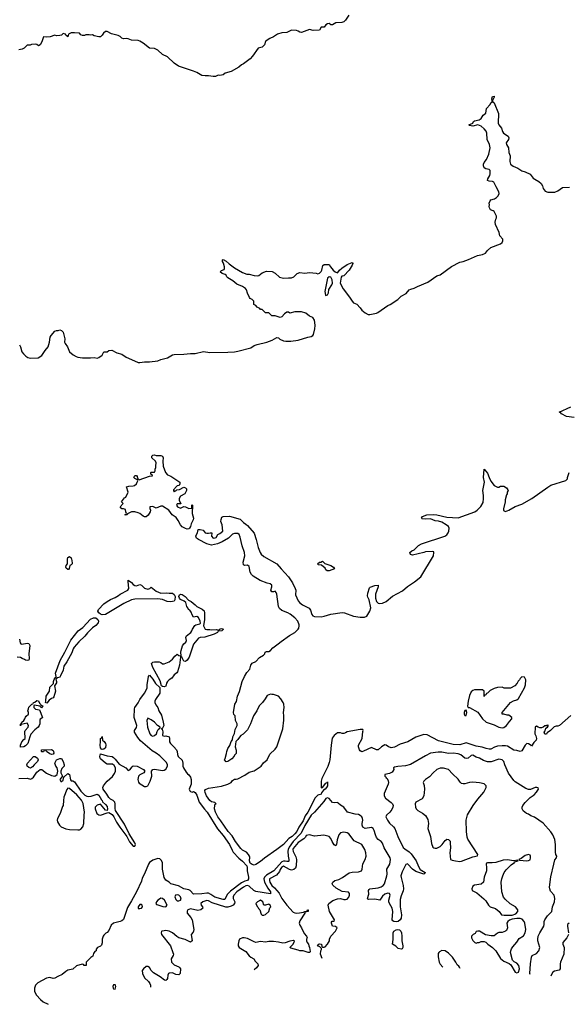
# Model space of a CAD drawing. Header units: inches. Extents: x 2528705 to 2676837, y 911742 to 1023252.
# Tile 36 of 143: x 2602659 to 2609379, y 912494 to 924559. Entities that reach past the tile are written whole.
import ezdxf

# ---------------------------------------------------------------- set-up
doc = ezdxf.new("R2010")
doc.units = ezdxf.units.IN
doc.header["$MEASUREMENT"] = 0
doc.layers.add('C6901', color=7, linetype='Continuous')
doc.layers.add('C6902', color=7, linetype='Continuous')

msp = doc.modelspace()

# ---------------------------------------------------------------- linework, layer by layer
at = {"layer": 'C6901', "color": 5}
for points, elevation in [([(2609450, 919683), (2609358, 919698), (2609295, 919730), (2609284, 919744), (2609268, 919750), (2609410, 919814)], 20), ([(2609410, 916033), (2609271, 915910), (2609250, 915903), (2609230, 915903), (2609207, 915893), (2609161, 915850), (2609120, 915820), (2609110, 915806), (2609090, 915806), (2609084, 915830), (2609094, 915846), (2609102, 915878), (2609126, 915890), (2609138, 915910), (2609130, 915915), (2609114, 915910), (2609114, 915906), (2609090, 915906), (2609072, 915888), (2609050, 915882), (2609030, 915882), (2609010, 915889), (2608990, 915902), (2608972, 915888), (2608971, 915810), (2608983, 915783), (2608991, 915750), (2608985, 915730), (2608958, 915702), (2608930, 915658), (2608926, 915666), (2608890, 915685), (2608870, 915689), (2608850, 915670), (2608810, 915599), (2608790, 915590), (2608750, 915603), (2608710, 915606), (2608636, 915656), (2608610, 915663), (2608570, 915663), (2608510, 915655), (2608476, 915644), (2608430, 915622), (2608410, 915620), (2608373, 915627), (2608323, 915643), (2608250, 915655), (2608130, 915696), (2608050, 915675), (2607970, 915679), (2607790, 915722), (2607650, 915794), (2607610, 915800), (2607510, 915768), (2607412, 915710), (2607320, 915680), (2607250, 915645), (2607210, 915638), (2607200, 915640), (2607177, 915650), (2607150, 915669), (2607130, 915673), (2607090, 915649), (2607050, 915614), (2607030, 915613), (2606970, 915642), (2606870, 915594), (2606849, 915589), (2606830, 915598), (2606822, 915610), (2606809, 915649), (2606809, 915669), (2606855, 915750), (2606862, 915838), (2606868, 915850), (2606862, 915862), (2606830, 915863), (2606670, 915834), (2606650, 915819), (2606630, 915814), (2606610, 915814), (2606590, 915822), (2606550, 915819), (2606510, 915789), (2606487, 915753), (2606474, 915670), (2606458, 915490), (2606450, 915455), (2606432, 915408), (2606361, 915259), (2606352, 915230), (2606350, 915145), (2606370, 915151), (2606410, 915205), (2606427, 915213), (2606430, 915218), (2606430, 915170), (2606419, 915150), (2606402, 915130), (2606381, 915119), (2606355, 915085), (2606350, 915070), (2606310, 915056), (2606277, 915023), (2606190, 914848), (2606158, 914802), (2606130, 914741), (2606077, 914663), (2606052, 914610), (2606030, 914581), (2605997, 914550), (2605956, 914524), (2605890, 914454), (2605810, 914389), (2605656, 914284), (2605610, 914245), (2605550, 914205), (2605530, 914198), (2605505, 914205), (2605482, 914222), (2605474, 914250), (2605478, 914298), (2605476, 914310), (2605462, 914330), (2605436, 914356), (2605390, 914382), (2605370, 914402), (2605302, 914490), (2605260, 914560), (2605211, 914610), (2605124, 914744), (2605085, 914790), (2605057, 914850), (2605047, 914890), (2605050, 914934), (2605055, 914945), (2605066, 914950), (2605048, 914968), (2605010, 914975), (2604990, 914990), (2604949, 915050), (2604932, 915090), (2604928, 915112), (2604935, 915125), (2604970, 915142), (2605130, 915168), (2605210, 915190), (2605249, 915210), (2605265, 915235), (2605289, 915251), (2605310, 915251), (2605330, 915257), (2605418, 915302), (2605470, 915339), (2605530, 915353), (2605615, 915410), (2605647, 915453), (2605690, 915491), (2605722, 915558), (2605790, 915619), (2605809, 915650), (2605881, 915870), (2605895, 915975), (2605896, 916030), (2605889, 916070), (2605897, 916130), (2605893, 916170), (2605888, 916190), (2605858, 916238), (2605830, 916268), (2605770, 916289), (2605749, 916289), (2605730, 916295), (2605690, 916278), (2605665, 916235), (2605632, 916190), (2605592, 916150), (2605565, 916090), (2605525, 916030), (2605486, 915930), (2605450, 915858), (2605397, 915803), (2605370, 915788), (2605351, 915769), (2605330, 915738), (2605306, 915714), (2605298, 915650), (2605312, 915608), (2605310, 915566), (2605292, 915548), (2605285, 915535), (2605258, 915502), (2605210, 915469), (2605190, 915466), (2605168, 915488), (2605176, 915504), (2605194, 915566), (2605195, 915590), (2605208, 915628), (2605233, 915667), (2605250, 915714), (2605267, 915733), (2605268, 915770), (2605290, 915814), (2605298, 915862), (2605324, 915910), (2605322, 915930), (2605302, 915970), (2605298, 916030), (2605284, 916044), (2605278, 916070), (2605296, 916170), (2605314, 916206), (2605328, 916270), (2605352, 916328), (2605385, 916450), (2605411, 916510), (2605442, 916558), (2605478, 916602), (2605492, 916648), (2605508, 916672), (2605550, 916695), (2605597, 916743), (2605647, 916770), (2605661, 916790), (2605668, 916810), (2605684, 916816), (2605710, 916816), (2605730, 916828), (2605759, 916861), (2605827, 916910), (2605860, 916940), (2605965, 917015), (2606030, 917050), (2606070, 917090), (2606078, 917102), (2606084, 917130), (2606082, 917142), (2606067, 917190), (2606031, 917231), (2605974, 917274), (2605945, 917290), (2605870, 917319), (2605843, 917343), (2605831, 917370), (2605810, 917518), (2605801, 917541), (2605790, 917558), (2605770, 917549), (2605749, 917549), (2605735, 917570), (2605749, 917610), (2605749, 917630), (2605727, 917647), (2605690, 917655), (2605606, 917686), (2605520, 917740), (2605500, 917760), (2605482, 917790), (2605470, 917858), (2605450, 917873), (2605412, 917872), (2605400, 917880), (2605396, 917910), (2605415, 917990), (2605414, 918030), (2605384, 918110), (2605360, 918220), (2605349, 918250), (2605330, 918264), (2605290, 918264), (2605267, 918253), (2605215, 918205), (2605138, 918162), (2605084, 918136), (2605010, 918121), (2604950, 918137), (2604850, 918189), (2604826, 918206), (2604817, 918230), (2604819, 918241), (2604839, 918270), (2604846, 918310), (2604868, 918312), (2604905, 918305), (2604930, 918272), (2604950, 918265), (2604970, 918265), (2604991, 918271), (2605014, 918270), (2605007, 918230), (2605030, 918207), (2605052, 918208), (2605065, 918215), (2605088, 918250), (2605110, 918261), (2605149, 918291), (2605139, 918370), (2605125, 918410), (2605126, 918434), (2605136, 918464), (2605150, 918471), (2605230, 918476), (2605359, 918439), (2605399, 918399), (2605430, 918379), (2605450, 918360), (2605530, 918266), (2605556, 918190), (2605580, 918090), (2605605, 918030), (2605618, 918010), (2605650, 917980), (2605810, 917891), (2605860, 917830), (2605952, 917732), (2605999, 917659), (2606034, 917590), (2606042, 917570), (2606036, 917510), (2606070, 917439), (2606090, 917415), (2606123, 917390), (2606206, 917346), (2606222, 917322), (2606238, 917270), (2606250, 917255), (2606270, 917247), (2606350, 917240), (2606390, 917248), (2606470, 917274), (2606610, 917294), (2606637, 917290), (2606750, 917251), (2606830, 917238), (2606883, 917237), (2606910, 917250), (2606924, 917270), (2606950, 917310), (2606961, 917350), (2606941, 917450), (2606923, 917483), (2606920, 917500), (2606924, 917530), (2606943, 917597), (2606954, 917606), (2607010, 917626), (2607052, 917630), (2607051, 917610), (2607019, 917521), (2607017, 917470), (2607028, 917430), (2607050, 917410), (2607070, 917404), (2607105, 917410), (2607147, 917430), (2607224, 917496), (2607350, 917560), (2607410, 917615), (2607496, 917670), (2607573, 917730), (2607728, 917990), (2607734, 918030), (2607730, 918037), (2607710, 918043), (2607630, 918038), (2607610, 918029), (2607470, 917996), (2607445, 918005), (2607439, 918030), (2607462, 918050), (2607490, 918064), (2607546, 918114), (2607582, 918138), (2607865, 918230), (2607890, 918247), (2607907, 918270), (2607916, 918290), (2607920, 918330), (2607911, 918350), (2607882, 918370), (2607830, 918401), (2607790, 918413), (2607750, 918417), (2607690, 918441), (2607630, 918437), (2607590, 918441), (2607579, 918450), (2607595, 918470), (2607646, 918490), (2607730, 918495), (2607770, 918490), (2607890, 918461), (2608030, 918455), (2608234, 918530), (2608264, 918550), (2608306, 918594), (2608336, 918644), (2608342, 918690), (2608342, 918730), (2608333, 918790), (2608352, 918890), (2608342, 918950), (2608350, 919052), (2608390, 919003), (2608409, 918949), (2608430, 918905), (2608470, 918852), (2608510, 918832), (2608530, 918832), (2608550, 918842), (2608590, 918842), (2608624, 918824), (2608640, 918800), (2608642, 918790), (2608632, 918770), (2608631, 918750), (2608623, 918737), (2608606, 918674), (2608606, 918650), (2608585, 918565), (2608586, 918546), (2608610, 918531), (2608650, 918548), (2608727, 918593), (2608810, 918624), (2608932, 918690), (2609128, 918832), (2609166, 918854), (2609348, 918912), (2609368, 918932), (2609368, 918948), (2609388, 919010)], 20), ([(2602658, 916970), (2602664, 916924), (2602672, 916912), (2602685, 916905), (2602750, 916921), (2602770, 916917), (2602785, 916890), (2602771, 916789), (2602775, 916730), (2602771, 916709), (2602755, 916705), (2602730, 916709), (2602719, 916719), (2602689, 916730), (2602670, 916744), (2602630, 916749)], 20), ([(2602650, 915262), (2602750, 915265), (2602790, 915251), (2602810, 915259), (2602830, 915276), (2602870, 915338), (2602910, 915371), (2602929, 915371), (2602986, 915326), (2603050, 915296), (2603090, 915291), (2603119, 915310), (2603126, 915350), (2603117, 915390), (2603104, 915410), (2603089, 915450), (2603109, 915491), (2603150, 915506), (2603170, 915505), (2603190, 915471), (2603206, 915430), (2603205, 915410), (2603177, 915383), (2603165, 915350), (2603165, 915330), (2603182, 915290), (2603152, 915250), (2603165, 915225), (2603170, 915222), (2603190, 915242), (2603202, 915278), (2603250, 915321), (2603270, 915310), (2603283, 915243), (2603290, 915232), (2603310, 915231), (2603330, 915219), (2603407, 915107), (2603457, 915057), (2603483, 915043), (2603500, 915040), (2603534, 915046), (2603610, 915070), (2603630, 915056), (2603660, 915000), (2603670, 914990), (2603675, 914975), (2603710, 914944), (2603730, 914916), (2603735, 914885), (2603730, 914868), (2603710, 914874), (2603650, 914948), (2603610, 914934), (2603585, 914910), (2603585, 914890), (2603606, 914830), (2603630, 914816), (2603650, 914811), (2603730, 914841), (2603750, 914843), (2603790, 914818), (2603811, 914791), (2603844, 914724), (2603885, 914665), (2603972, 914552), (2604006, 914486), (2604050, 914431), (2604070, 914431), (2604076, 914450), (2604071, 914471), (2604001, 914581), (2603942, 914702), (2603832, 914870), (2603828, 914892), (2603830, 914950), (2603823, 914970), (2603805, 914990), (2603770, 915007), (2603750, 915027), (2603725, 915070), (2603682, 915130), (2603678, 915150), (2603686, 915170), (2603710, 915204), (2603730, 915230), (2603795, 915285), (2603820, 915320), (2603834, 915350), (2603831, 915391), (2603818, 915418), (2603795, 915435), (2603730, 915437), (2603710, 915449), (2603650, 915501), (2603643, 915510), (2603639, 915530), (2603650, 915562), (2603730, 915539), (2603790, 915530), (2603810, 915518), (2603830, 915498), (2603878, 915438), (2603959, 915390), (2603990, 915358), (2604010, 915365), (2604035, 915405), (2604050, 915415), (2604098, 915410), (2604176, 915370), (2604191, 915350), (2604181, 915330), (2604130, 915306), (2604114, 915290), (2604108, 915248), (2604115, 915215), (2604123, 915203), (2604190, 915162), (2604210, 915162), (2604228, 915172), (2604258, 915230), (2604278, 915290), (2604273, 915350), (2604289, 915370), (2604310, 915377), (2604410, 915357), (2604430, 915361), (2604450, 915374), (2604471, 915410), (2604470, 915430), (2604456, 915456), (2604377, 915537), (2604332, 915572), (2604281, 915601), (2604141, 915721), (2604105, 915765), (2604065, 915830), (2604066, 915850), (2604090, 915886), (2604094, 915910), (2604063, 916010), (2604064, 916116), (2604069, 916130), (2604112, 916188), (2604132, 916230), (2604190, 916307), (2604213, 916350), (2604221, 916370), (2604221, 916410), (2604237, 916510), (2604250, 916526), (2604290, 916479), (2604324, 916424), (2604374, 916374), (2604374, 916306), (2604322, 916230), (2604315, 916210), (2604315, 916190), (2604325, 916165), (2604350, 916130), (2604363, 916090), (2604395, 916035), (2604418, 915950), (2604423, 915910), (2604410, 915878), (2604394, 915870), (2604404, 915864), (2604411, 915831), (2604408, 915788), (2604430, 915781), (2604450, 915785), (2604491, 915771), (2604496, 915756), (2604495, 915710), (2604505, 915690), (2604548, 915650), (2604582, 915610), (2604590, 915590), (2604594, 915554), (2604602, 915530), (2604650, 915486), (2604658, 915450), (2604657, 915410), (2604664, 915390), (2604698, 915338), (2604716, 915316), (2604730, 915305), (2604750, 915276), (2604758, 915250), (2604760, 915190), (2604737, 915130), (2604744, 915110), (2604750, 915103), (2604770, 915095), (2604790, 915101), (2604810, 915090), (2604830, 915056), (2604858, 914970), (2604923, 914883), (2604954, 914850), (2605082, 914642), (2605150, 914562), (2605230, 914450), (2605261, 914381), (2605276, 914356), (2605344, 914284), (2605390, 914247), (2605442, 914190), (2605446, 914170), (2605444, 914130), (2605460, 914050), (2605460, 914030), (2605450, 914012), (2605417, 914003), (2605378, 913982), (2605241, 913879), (2605202, 913838), (2605170, 913779), (2605150, 913776), (2605050, 913808), (2605001, 913841), (2604970, 913855), (2604950, 913857), (2604890, 913846), (2604790, 913845), (2604749, 913889), (2604730, 913897), (2604670, 913907), (2604604, 913944), (2604512, 913970), (2604490, 913990), (2604450, 914015), (2604430, 914047), (2604419, 914090), (2604410, 914150), (2604407, 914227), (2604397, 914257), (2604375, 914275), (2604350, 914281), (2604290, 914258), (2604249, 914231), (2604236, 914210), (2604190, 914094), (2604161, 914039), (2604150, 914004), (2604090, 913872), (2604030, 913762), (2603980, 913680), (2603930, 913533), (2603910, 913515), (2603890, 913507), (2603810, 913489), (2603778, 913462), (2603750, 913399), (2603730, 913374), (2603714, 913366), (2603690, 913342), (2603683, 913330), (2603671, 913290), (2603671, 913249), (2603660, 913220), (2603650, 913208), (2603614, 913190), (2603594, 913170), (2603594, 913150), (2603580, 913140), (2603562, 913118), (2603555, 913085), (2603530, 913068), (2603474, 913010), (2603472, 912970), (2603450, 912968), (2603442, 912982), (2603426, 912986), (2603355, 912965), (2603310, 912924), (2603250, 912912), (2603224, 912896), (2603181, 912859), (2603125, 912835), (2603090, 912812), (2603070, 912810), (2603030, 912822), (2602987, 912813), (2602883, 912757), (2602853, 912727), (2602842, 912690), (2602842, 912650), (2602867, 912607), (2602913, 912553), (2602946, 912526), (2603007, 912494)], 20), ([(2608912, 912860), (2608909, 912870), (2608914, 912990), (2608928, 913072), (2608936, 913090), (2608990, 913117), (2609020, 913150), (2609029, 913190), (2609006, 913270), (2609005, 913290), (2609011, 913329), (2609030, 913370), (2609078, 913450), (2609085, 913470), (2609084, 913510), (2609090, 913530), (2609123, 913577), (2609176, 913630), (2609184, 913690), (2609209, 913750), (2609214, 913790), (2609212, 913812), (2609204, 913830), (2609162, 913882), (2609151, 913910), (2609150, 913930), (2609166, 914054), (2609200, 914210), (2609215, 914265), (2609235, 914290), (2609239, 914310), (2609228, 914328), (2609222, 914358), (2609221, 914450), (2609214, 914514), (2609189, 914570), (2609166, 914606), (2609072, 914712), (2608966, 914786), (2608922, 914802), (2608890, 914822), (2608868, 914830), (2608826, 914866), (2608814, 914890), (2608814, 914910), (2608821, 914930), (2608850, 914966), (2608910, 915026), (2608959, 915061), (2608990, 915092), (2609015, 915130), (2609010, 915146), (2608992, 915152), (2608972, 915152), (2608916, 915124), (2608890, 915124), (2608857, 915137), (2608730, 915218), (2608710, 915238), (2608646, 915326), (2608602, 915430), (2608590, 915469), (2608570, 915491), (2608530, 915496), (2608434, 915466), (2608390, 915464), (2608340, 915480), (2608290, 915510), (2608250, 915524), (2608210, 915546), (2608190, 915541), (2608152, 915508), (2608130, 915504), (2608110, 915510), (2608064, 915550), (2608030, 915565), (2607970, 915570), (2607910, 915566), (2607830, 915582), (2607784, 915584), (2607690, 915570), (2607630, 915540), (2607448, 915432), (2607386, 915414), (2607290, 915408), (2607250, 915400), (2607236, 915390), (2607240, 915370), (2607231, 915350), (2607220, 915340), (2607190, 915321), (2607131, 915309), (2607131, 915290), (2607143, 915283), (2607148, 915270), (2607159, 915259), (2607173, 915233), (2607176, 915210), (2607174, 915190), (2607125, 915075), (2607123, 915050), (2607141, 915021), (2607210, 914967), (2607224, 914950), (2607232, 914930), (2607231, 914910), (2607218, 914882), (2607192, 914848), (2607152, 914810), (2607144, 914790), (2607164, 914750), (2607190, 914713), (2607239, 914670), (2607254, 914650), (2607289, 914550), (2607357, 914417), (2607377, 914397), (2607430, 914361), (2607456, 914336), (2607515, 914250), (2607543, 914183), (2607566, 914146), (2607625, 914110), (2607622, 914098), (2607610, 914090), (2607510, 914120), (2607470, 914150), (2607413, 914213), (2607410, 914215), (2607390, 914207), (2607344, 914116), (2607329, 914070), (2607330, 914046), (2607355, 913950), (2607360, 913910), (2607356, 913884), (2607330, 913824), (2607321, 913779), (2607320, 913690), (2607337, 913590), (2607332, 913550), (2607321, 913530), (2607296, 913510), (2607270, 913506), (2607241, 913510), (2607230, 913516), (2607220, 913530), (2607230, 913630), (2607221, 913670), (2607188, 913728), (2607181, 913750), (2607180, 913770), (2607196, 913830), (2607190, 913851), (2607170, 913857), (2607130, 913845), (2607102, 913818), (2607070, 913770), (2607010, 913783), (2606936, 913776), (2606922, 913782), (2606919, 913790), (2606935, 913845), (2606932, 913890), (2606938, 913902), (2606950, 913910), (2607050, 913921), (2607087, 913933), (2607111, 913949), (2607128, 913972), (2607157, 914070), (2607160, 914090), (2607158, 914150), (2607192, 914210), (2607202, 914270), (2607196, 914290), (2607123, 914410), (2607103, 914470), (2607085, 914490), (2607050, 914514), (2607030, 914538), (2607016, 914570), (2607002, 914622), (2606988, 914648), (2606970, 914659), (2606890, 914646), (2606864, 914664), (2606853, 914690), (2606853, 914710), (2606864, 914750), (2606860, 914770), (2606849, 914790), (2606830, 914809), (2606810, 914819), (2606770, 914822), (2606673, 914850), (2606631, 914911), (2606590, 914935), (2606560, 914960), (2606550, 914966), (2606510, 914962), (2606490, 914967), (2606450, 915017), (2606430, 915025), (2606410, 915015), (2606383, 914977), (2606271, 914849), (2606230, 914810), (2606150, 914685), (2606106, 914590), (2606011, 914490), (2605961, 914419), (2605948, 914390), (2605945, 914370), (2605946, 914310), (2605955, 914270), (2605954, 914246), (2605950, 914242), (2605930, 914242), (2605910, 914248), (2605890, 914248), (2605870, 914241), (2605774, 914130), (2605683, 914077), (2605657, 914050), (2605650, 914030), (2605657, 913990), (2605698, 913918), (2605731, 913870), (2605732, 913848), (2605550, 913877), (2605528, 913888), (2605470, 913941), (2605450, 913948), (2605430, 913946), (2605399, 913930), (2605320, 913870), (2605281, 913830), (2605274, 913810), (2605276, 913790), (2605293, 913750), (2605292, 913730), (2605273, 913710), (2605250, 913698), (2605210, 913686), (2605186, 913686), (2605017, 913737), (2604970, 913760), (2604950, 913764), (2604901, 913750), (2604880, 913730), (2604883, 913710), (2604897, 913690), (2604901, 913670), (2604878, 913650), (2604843, 913643), (2604750, 913664), (2604730, 913657), (2604719, 913650), (2604710, 913635), (2604711, 913610), (2604756, 913556), (2604770, 913530), (2604793, 913410), (2604790, 913390), (2604783, 913377), (2604758, 913350), (2604771, 913270), (2604750, 913255), (2604686, 913286), (2604608, 913308), (2604584, 913324), (2604530, 913369), (2604490, 913389), (2604450, 913397), (2604430, 913396), (2604402, 913390), (2604396, 913384), (2604391, 913370), (2604396, 913350), (2604506, 913210), (2604537, 913130), (2604543, 913110), (2604541, 913090), (2604525, 913070), (2604516, 913050), (2604519, 913010), (2604550, 912979), (2604610, 912953), (2604622, 912942), (2604628, 912928), (2604624, 912870), (2604610, 912853), (2604607, 912853), (2604570, 912860), (2604530, 912878), (2604490, 912875), (2604483, 912870), (2604474, 912850), (2604471, 912810), (2604463, 912797), (2604450, 912785), (2604431, 912789), (2604381, 912830), (2604300, 912880), (2604270, 912910), (2604250, 912943), (2604230, 912958), (2604210, 912956), (2604174, 912930), (2604161, 912910), (2604165, 912870), (2604190, 912819), (2604235, 912775), (2604252, 912750), (2604260, 912730), (2604262, 912704)], 40), ([(2606363, 913053), (2606344, 913110), (2606349, 913151), (2606356, 913164), (2606358, 913178), (2606336, 913196), (2606309, 913210), (2606322, 913230), (2606335, 913235), (2606354, 913230), (2606362, 913202), (2606370, 913194), (2606390, 913192), (2606400, 913200), (2606430, 913232), (2606455, 913270), (2606454, 913290), (2606469, 913330), (2606528, 913390), (2606546, 913430), (2606527, 913447), (2606489, 913450), (2606478, 913490), (2606480, 913500), (2606488, 913512), (2606510, 913514), (2606515, 913530), (2606453, 913633), (2606439, 913710), (2606445, 913730), (2606496, 913764), (2606550, 913787), (2606590, 913789), (2606630, 913778), (2606650, 913778), (2606670, 913784), (2606690, 913807), (2606697, 913830), (2606698, 913850), (2606687, 913867), (2606610, 913876), (2606536, 913916), (2606493, 913953), (2606487, 913970), (2606496, 913990), (2606518, 914010), (2606570, 914025), (2606613, 914047), (2606694, 914106), (2606730, 914114), (2606810, 914119), (2606844, 914130), (2606856, 914150), (2606863, 914217), (2606892, 914270), (2606904, 914310), (2606899, 914350), (2606886, 914390), (2606850, 914450), (2606756, 914496), (2606690, 914582), (2606670, 914594), (2606630, 914603), (2606590, 914594), (2606570, 914572), (2606548, 914510), (2606539, 914450), (2606530, 914435), (2606510, 914449), (2606487, 914487), (2606470, 914526), (2606450, 914550), (2606386, 914566), (2606270, 914556), (2606210, 914569), (2606170, 914564), (2606159, 914541), (2606140, 914520), (2606070, 914478), (2606010, 914401), (2606006, 914390), (2606010, 914366), (2606041, 914301), (2606048, 914270), (2606045, 914190), (2606037, 914163), (2606016, 914144), (2605990, 914139), (2605964, 914144), (2605890, 914185), (2605868, 914170), (2605850, 914145), (2605840, 914120), (2605803, 914077), (2605721, 914030), (2605719, 914010), (2605725, 913990), (2605748, 913950), (2605780, 913920), (2605836, 913856), (2605870, 913789), (2605930, 913710), (2606010, 913622), (2606030, 913613), (2606050, 913610), (2606085, 913615), (2606136, 913624), (2606152, 913632), (2606168, 913632), (2606182, 913638), (2606186, 913650), (2606192, 913650), (2606191, 913629), (2606154, 913626), (2606152, 913610), (2606090, 913515), (2606084, 913490), (2606090, 913462), (2606111, 913431), (2606142, 913362), (2606172, 913330), (2606182, 913310), (2606174, 913290), (2606174, 913270), (2606182, 913250), (2606198, 913230), (2606201, 913210), (2606211, 913191), (2606218, 913142), (2606213, 913127), (2606193, 913127), (2606170, 913138), (2606130, 913148), (2606089, 913149), (2606070, 913158), (2605980, 913180), (2605969, 913190), (2606009, 913230), (2606027, 913267), (2606015, 913275), (2605970, 913268), (2605912, 913248), (2605884, 913244), (2605830, 913256), (2605770, 913263), (2605710, 913263), (2605670, 913256), (2605610, 913262), (2605550, 913252), (2605530, 913258), (2605450, 913301), (2605410, 913309), (2605390, 913309), (2605351, 913290), (2605342, 913270), (2605337, 913230), (2605337, 913210), (2605347, 913190), (2605430, 913139), (2605470, 913088), (2605490, 913071), (2605527, 913050), (2605543, 913023), (2605576, 912990), (2605579, 912970), (2605559, 912941), (2605531, 912916)], 60), ([(2609388, 913490), (2609369, 913471), (2609368, 913450), (2609382, 913370)], 40), ([(2609381, 913350), (2609361, 913310), (2609312, 913250), (2609314, 913230), (2609328, 913190), (2609325, 913110), (2609284, 913010), (2609280, 912990), (2609281, 912930), (2609267, 912913), (2609210, 912898), (2609190, 912886), (2609169, 912851), (2609165, 912838)], 40), ([(2607830, 913154), (2607802, 913138), (2607792, 913130), (2607785, 913115), (2607786, 913074), (2607799, 913010), (2607810, 912985), (2607844, 912950)], 60), ([(2608055, 912933), (2608048, 912950), (2608040, 912960), (2608016, 912976), (2608002, 913010), (2607962, 913070), (2607910, 913122), (2607870, 913149), (2607830, 913154)], 60)]:
    msp.add_lwpolyline(points, dxfattribs=dict(at, elevation=elevation))
for points, elevation in [([(2604330, 919218), (2604390, 919218), (2604410, 919212), (2604418, 919190), (2604411, 919150), (2604418, 919090), (2604446, 919010), (2604470, 918983), (2604510, 918966), (2604622, 918890), (2604622, 918870), (2604614, 918850), (2604590, 918848), (2604580, 918840), (2604544, 918796), (2604542, 918790), (2604550, 918774), (2604556, 918784), (2604570, 918786), (2604583, 918797), (2604617, 918803), (2604669, 918831), (2604690, 918822), (2604702, 918810), (2604702, 918790), (2604682, 918750), (2604630, 918719), (2604611, 918690), (2604611, 918670), (2604633, 918627), (2604590, 918626), (2604582, 918610), (2604594, 918590), (2604630, 918572), (2604670, 918592), (2604690, 918591), (2604730, 918571), (2604766, 918574), (2604768, 918610), (2604770, 918614), (2604774, 918610), (2604771, 918510), (2604787, 918450), (2604783, 918430), (2604758, 918382), (2604750, 918350), (2604741, 918330), (2604730, 918322), (2604710, 918318), (2604690, 918324), (2604650, 918346), (2604628, 918370), (2604602, 918422), (2604577, 918457), (2604527, 918490), (2604487, 918547), (2604410, 918597), (2604390, 918597), (2604330, 918575), (2604290, 918595), (2604254, 918590), (2604254, 918570), (2604262, 918550), (2604258, 918530), (2604231, 918489), (2604210, 918469), (2604190, 918469), (2604170, 918475), (2604130, 918508), (2604110, 918518), (2604070, 918528), (2604030, 918528), (2603978, 918502), (2603974, 918490), (2603950, 918489), (2603950, 918494), (2603962, 918498), (2603966, 918510), (2603958, 918530), (2603955, 918555), (2603930, 918566), (2603910, 918566), (2603888, 918590), (2603926, 918630), (2603906, 918650), (2603942, 918698), (2603958, 918710), (2603988, 918770), (2603967, 918833), (2603996, 918844), (2604050, 918845), (2604066, 918850), (2604088, 918872), (2604098, 918890), (2604106, 918910), (2604102, 918922), (2604070, 918938), (2604058, 918950), (2604070, 918974), (2604090, 918974), (2604100, 918960), (2604102, 918942), (2604122, 918922), (2604250, 918965), (2604286, 918970), (2604282, 918982), (2604266, 918990), (2604266, 919010), (2604270, 919014), (2604310, 919014), (2604318, 919030), (2604318, 919050), (2604328, 919070), (2604328, 919092), (2604329, 919130), (2604322, 919150), (2604278, 919190), (2604278, 919210), (2604290, 919222), (2604310, 919225)], 20), ([(2603250, 917821), (2603230, 917837), (2603224, 917850), (2603230, 917870), (2603246, 917890), (2603244, 917950), (2603250, 917970), (2603270, 917983), (2603290, 917965), (2603299, 917930), (2603302, 917898), (2603301, 917890), (2603290, 917879), (2603272, 917870), (2603267, 917833), (2603258, 917822)], 20), ([(2606424, 917804), (2606410, 917818), (2606399, 917839), (2606355, 917875), (2606320, 917880), (2606308, 917890), (2606330, 917911), (2606348, 917912), (2606370, 917922), (2606397, 917897), (2606471, 917871), (2606502, 917850), (2606514, 917830), (2606450, 917805)], 20), ([(2604090, 917623), (2604130, 917636), (2604150, 917631), (2604190, 917591), (2604230, 917579), (2604252, 917588), (2604270, 917605), (2604330, 917555), (2604390, 917533), (2604457, 917537), (2604490, 917531), (2604530, 917531), (2604550, 917516), (2604565, 917490), (2604561, 917450), (2604550, 917434), (2604510, 917424), (2604466, 917430), (2604410, 917454), (2604350, 917464), (2604070, 917459), (2604030, 917449), (2603934, 917406), (2603710, 917269), (2603670, 917267), (2603650, 917276), (2603630, 917290), (2603618, 917310), (2603623, 917330), (2603690, 917401), (2603730, 917430), (2603770, 917453), (2603830, 917479), (2603870, 917502), (2603890, 917519), (2603984, 917570), (2603995, 917590), (2603986, 917674), (2603990, 917692), (2604030, 917661), (2604050, 917639), (2604070, 917627)], 20), ([(2604950, 917085), (2604990, 917086), (2605010, 917081), (2605070, 917085), (2605082, 917082), (2605090, 917074), (2605102, 917078), (2605106, 917090), (2605130, 917098), (2605154, 917090), (2605134, 917070), (2605092, 917068), (2605082, 917050), (2605042, 917030), (2604928, 916992), (2604870, 916989), (2604850, 916979), (2604790, 916905), (2604770, 916859), (2604734, 916746), (2604711, 916710), (2604690, 916694), (2604670, 916699), (2604652, 916730), (2604650, 916746), (2604630, 916746), (2604615, 916650), (2604592, 916568), (2604583, 916557), (2604550, 916533), (2604523, 916490), (2604491, 916470), (2604471, 916450), (2604459, 916430), (2604448, 916392), (2604430, 916385), (2604408, 916388), (2604398, 916398), (2604378, 916458), (2604290, 916621), (2604275, 916670), (2604290, 916685), (2604310, 916692), (2604368, 916692), (2604390, 916682), (2604410, 916665), (2604430, 916665), (2604490, 916691), (2604530, 916721), (2604560, 916760), (2604590, 916786), (2604610, 916766), (2604624, 916764), (2604630, 916754), (2604636, 916764), (2604633, 916810), (2604636, 916830), (2604654, 916886), (2604669, 916911), (2604696, 916930), (2604701, 916950), (2604693, 916990), (2604701, 917010), (2604755, 917050), (2604769, 917071), (2604774, 917090), (2604805, 917135), (2604817, 917143), (2604865, 917155), (2604874, 917166), (2604869, 917190), (2604850, 917234), (2604830, 917244), (2604790, 917238), (2604770, 917268), (2604759, 917299), (2604742, 917322), (2604729, 917330), (2604718, 917350), (2604708, 917370), (2604696, 917416), (2604675, 917435), (2604630, 917454), (2604617, 917470), (2604609, 917490), (2604617, 917510), (2604630, 917521), (2604650, 917517), (2604687, 917490), (2604727, 917447), (2604759, 917430), (2604807, 917390), (2604828, 917368), (2604896, 917336), (2604917, 917317), (2604924, 917290), (2604923, 917210), (2604911, 917131), (2604930, 917092)], 20), ([(2602990, 916184), (2602975, 916190), (2602981, 916210), (2602984, 916270), (2603024, 916330), (2603030, 916378), (2603075, 916425), (2603075, 916450), (2603090, 916494), (2603102, 916498), (2603106, 916510), (2603097, 916550), (2603154, 916706), (2603212, 916808), (2603284, 916956), (2603376, 917070), (2603431, 917109), (2603528, 917212), (2603562, 917230), (2603590, 917229), (2603615, 917210), (2603624, 917190), (2603621, 917170), (2603590, 917136), (2603550, 917105), (2603490, 917045), (2603456, 917004), (2603385, 916935), (2603325, 916870), (2603313, 916850), (2603298, 916802), (2603237, 916690), (2603201, 916639), (2603192, 916588), (2603161, 916519), (2603150, 916504), (2603124, 916496), (2603102, 916478), (2603111, 916451), (2603111, 916431), (2603085, 916395), (2603099, 916330), (2603079, 916261), (2603071, 916250), (2603050, 916243), (2603020, 916220)], 20), ([(2608810, 916506), (2608790, 916486), (2608782, 916470), (2608765, 916455), (2608752, 916430), (2608724, 916396), (2608672, 916368), (2608593, 916367), (2608570, 916378), (2608510, 916374), (2608470, 916364), (2608422, 916338), (2608400, 916320), (2608390, 916306), (2608378, 916302), (2608370, 916286), (2608358, 916282), (2608350, 916266), (2608348, 916330), (2608330, 916348), (2608230, 916347), (2608210, 916341), (2608190, 916321), (2608170, 916278), (2608153, 916210), (2608146, 916146), (2608151, 916131), (2608170, 916131), (2608270, 916074), (2608330, 915991), (2608371, 915951), (2608470, 915917), (2608530, 915888), (2608570, 915883), (2608590, 915887), (2608624, 915910), (2608659, 915961), (2608688, 915990), (2608687, 916007), (2608650, 916035), (2608630, 916035), (2608590, 916048), (2608570, 916048), (2608568, 916070), (2608669, 916191), (2608709, 916211), (2608750, 916225), (2608770, 916242), (2608842, 916370), (2608855, 916410), (2608858, 916470), (2608842, 916502)], 20), ([(2602928, 916128), (2602908, 916148), (2602842, 916158), (2602834, 916150), (2602834, 916130), (2602854, 916110), (2602902, 916102), (2602938, 916010), (2602930, 915998), (2602911, 915989), (2602904, 915976), (2602905, 915930), (2602898, 915910), (2602885, 915890), (2602843, 915857), (2602797, 915803), (2602782, 915770), (2602759, 915690), (2602730, 915659), (2602710, 915649), (2602670, 915646), (2602669, 915670), (2602684, 915710), (2602710, 915738), (2602728, 915750), (2602723, 915837), (2602728, 915850), (2602765, 915890), (2602769, 915910), (2602750, 915939), (2602678, 915922), (2602668, 915908), (2602668, 915928), (2602680, 915940), (2602684, 915950), (2602709, 915970), (2602724, 915990), (2602729, 916011), (2602737, 916023), (2602766, 916050), (2602766, 916070), (2602758, 916090), (2602767, 916113), (2602770, 916134), (2602806, 916170), (2602826, 916174), (2602828, 916190), (2602844, 916196), (2602870, 916218), (2602890, 916211), (2602903, 916183), (2602916, 916170), (2602918, 916158), (2602942, 916150)], 20), ([(2604230, 915999), (2604217, 915970), (2604220, 915930), (2604226, 915890), (2604252, 915810), (2604270, 915788), (2604290, 915781), (2604310, 915786), (2604333, 915807), (2604342, 915838), (2604357, 915863), (2604378, 915882), (2604378, 915890), (2604349, 915909), (2604309, 915950), (2604270, 915981)], 20), ([(2608130, 916098), (2608110, 916094), (2608102, 916070), (2608103, 916050), (2608110, 916032), (2608130, 916034), (2608136, 916070)], 20), ([(2603670, 915615), (2603661, 915621), (2603650, 915638), (2603643, 915670), (2603649, 915709), (2603649, 915750), (2603662, 915758), (2603670, 915774), (2603672, 915730), (2603694, 915714), (2603710, 915691), (2603715, 915675), (2603710, 915638), (2603690, 915619)], 20), ([(2602790, 915389), (2602770, 915394), (2602749, 915410), (2602745, 915430), (2602753, 915450), (2602830, 915530), (2602850, 915531), (2602879, 915510), (2602887, 915490), (2602876, 915470), (2602835, 915430), (2602815, 915405)], 20), ([(2603050, 915555), (2603030, 915564), (2602986, 915590), (2602982, 915602), (2602970, 915606), (2602958, 915602), (2602950, 915588), (2602930, 915588), (2602926, 915590), (2602928, 915610), (2603050, 915616), (2603070, 915602), (2603075, 915590), (2603076, 915570), (2603070, 915558)], 20), ([(2607810, 915388), (2607768, 915370), (2607722, 915330), (2607677, 915283), (2607631, 915250), (2607611, 915229), (2607602, 915210), (2607614, 915174), (2607619, 915130), (2607611, 915049), (2607590, 915010), (2607511, 914969), (2607504, 914950), (2607508, 914910), (2607517, 914890), (2607535, 914870), (2607595, 914835), (2607628, 914808), (2607658, 914758), (2607667, 914710), (2607658, 914650), (2607691, 914552), (2607705, 914465), (2607721, 914421), (2607730, 914410), (2607750, 914406), (2607770, 914409), (2607810, 914428), (2607836, 914450), (2607870, 914501), (2607886, 914514), (2607890, 914518), (2607910, 914512), (2607930, 914492), (2607933, 914473), (2607937, 914410), (2607929, 914350), (2607937, 914270), (2607958, 914258), (2607998, 914250), (2608050, 914244), (2608070, 914248), (2608210, 914302), (2608268, 914312), (2608269, 914330), (2608150, 914519), (2608141, 914541), (2608131, 914610), (2608130, 914750), (2608146, 914814), (2608213, 914930), (2608272, 915008), (2608346, 915094), (2608375, 915150), (2608375, 915170), (2608350, 915195), (2608290, 915209), (2608210, 915216), (2608169, 915211), (2608110, 915196), (2608090, 915195), (2608070, 915201), (2608054, 915214), (2608030, 915254), (2607959, 915319), (2607913, 915370), (2607850, 915388)], 60), ([(2603250, 915141), (2603235, 915125), (2603202, 915030), (2603194, 914990), (2603191, 914930), (2603183, 914917), (2603157, 914830), (2603124, 914770), (2603119, 914750), (2603123, 914730), (2603147, 914687), (2603167, 914667), (2603224, 914644), (2603270, 914635), (2603370, 914630), (2603390, 914630), (2603410, 914638), (2603432, 914668), (2603446, 914710), (2603449, 914810), (2603454, 914850), (2603436, 914956), (2603416, 914996), (2603359, 915059), (2603270, 915137)], 20), ([(2608890, 914329), (2608850, 914316), (2608800, 914280), (2608774, 914270), (2608782, 914262), (2608870, 914251), (2608890, 914255), (2608910, 914266), (2608917, 914290), (2608917, 914310), (2608910, 914322)], 60), ([(2608630, 914264), (2608582, 914258), (2608490, 914232), (2608446, 914226), (2608390, 914229), (2608378, 914222), (2608371, 914210), (2608378, 914170), (2608378, 914130), (2608347, 914050), (2608342, 913990), (2608310, 913964), (2608230, 913953), (2608210, 913942), (2608197, 913910), (2608203, 913890), (2608259, 913859), (2608346, 913786), (2608370, 913761), (2608402, 913710), (2608422, 913690), (2608486, 913666), (2608533, 913633), (2608561, 913590), (2608595, 913585), (2608690, 913584), (2608736, 913604), (2608759, 913630), (2608761, 913650), (2608734, 913690), (2608666, 913726), (2608604, 913784), (2608587, 913807), (2608564, 913870), (2608557, 913990), (2608564, 914030), (2608577, 914070), (2608595, 914110), (2608618, 914142), (2608678, 914202), (2608718, 914230), (2608722, 914238), (2608766, 914250), (2608758, 914258), (2608710, 914253)], 60), ([(2604590, 913835), (2604569, 913831), (2604558, 913810), (2604570, 913776), (2604590, 913760), (2604610, 913762), (2604630, 913770), (2604636, 913784), (2604630, 913810), (2604607, 913830)], 40), ([(2604150, 913717), (2604130, 913716), (2604109, 913690), (2604109, 913669), (2604130, 913666), (2604150, 913671), (2604165, 913690), (2604159, 913710)], 40), ([(2604390, 913793), (2604370, 913784), (2604351, 913770), (2604335, 913750), (2604326, 913730), (2604336, 913716), (2604351, 913711), (2604411, 913691), (2604450, 913688), (2604465, 913710), (2604433, 913770), (2604410, 913790)], 40), ([(2605610, 913769), (2605571, 913750), (2605552, 913730), (2605570, 913694), (2605582, 913682), (2605586, 913666), (2605602, 913650), (2605617, 913597), (2605628, 913588), (2605650, 913587), (2605670, 913596), (2605709, 913630), (2605724, 913676), (2605734, 913690), (2605728, 913710), (2605715, 913715), (2605710, 913722), (2605671, 913709), (2605649, 913709), (2605639, 913750)], 60), ([(2608750, 913547), (2608690, 913537), (2608657, 913523), (2608637, 913510), (2608625, 913490), (2608634, 913430), (2608621, 913399), (2608611, 913389), (2608570, 913373), (2608530, 913373), (2608510, 913365), (2608470, 913334), (2608434, 913334), (2608365, 913345), (2608290, 913388), (2608270, 913388), (2608250, 913386), (2608237, 913363), (2608214, 913350), (2608194, 913330), (2608194, 913310), (2608210, 913274), (2608234, 913250), (2608250, 913242), (2608268, 913252), (2608287, 913253), (2608310, 913262), (2608350, 913262), (2608370, 913254), (2608392, 913232), (2608450, 913191), (2608490, 913151), (2608550, 913054), (2608590, 913024), (2608653, 912993), (2608676, 912976), (2608730, 912887), (2608750, 912881), (2608770, 912887), (2608781, 912930), (2608772, 912970), (2608750, 912997), (2608716, 913016), (2608696, 913036), (2608673, 913130), (2608675, 913150), (2608685, 913175), (2608701, 913199), (2608750, 913254), (2608778, 913302), (2608830, 913334), (2608852, 913368), (2608858, 913410), (2608848, 913490), (2608840, 913510), (2608815, 913535), (2608790, 913545)], 60), ([(2607330, 913169), (2607297, 913177), (2607266, 913206), (2607224, 913230), (2607232, 913288), (2607235, 913370), (2607241, 913390), (2607270, 913408), (2607290, 913411), (2607310, 913406), (2607328, 913390), (2607335, 913370), (2607340, 913330), (2607338, 913270), (2607352, 913210), (2607352, 913188), (2607346, 913174)], 40), ([(2603830, 912734), (2603810, 912732), (2603802, 912710), (2603806, 912690), (2603810, 912683), (2603830, 912678), (2603838, 912710), (2603832, 912730)], 40)]:
    msp.add_lwpolyline(points, close=True, dxfattribs=dict(at, elevation=elevation))
at = {"layer": 'C6902', "color": 5, "elevation": 40}
for points in [[(2606690, 924615), (2606650, 924553), (2606630, 924533), (2606605, 924525), (2606530, 924521), (2606490, 924497), (2606470, 924497), (2606450, 924513), (2606430, 924509), (2606410, 924495), (2606390, 924469), (2606350, 924466), (2606330, 924429), (2606255, 924425), (2606210, 924439), (2606110, 924404), (2606090, 924405), (2606070, 924419), (2606050, 924425), (2605990, 924429), (2605930, 924404), (2605870, 924399), (2605817, 924383), (2605770, 924349), (2605722, 924330), (2605690, 924309), (2605671, 924290), (2605658, 924250), (2605630, 924224), (2605582, 924210), (2605510, 924110), (2605481, 924079), (2605401, 924019), (2605375, 924005), (2605344, 923976), (2605250, 923924), (2605178, 923902), (2605150, 923885), (2605130, 923878), (2605110, 923875), (2605090, 923879), (2605056, 923864), (2605030, 923861), (2604970, 923871), (2604930, 923870), (2604890, 923875), (2604830, 923911), (2604790, 923930), (2604604, 923990), (2604550, 924025), (2604470, 924105), (2604410, 924132), (2604350, 924187), (2604310, 924204), (2604249, 924209), (2604172, 924272), (2604130, 924296), (2604110, 924303), (2604028, 924308), (2603990, 924325), (2603970, 924329), (2603930, 924325), (2603910, 924333), (2603892, 924352), (2603865, 924365), (2603784, 924384), (2603730, 924413), (2603710, 924413), (2603686, 924394), (2603670, 924369), (2603650, 924349), (2603630, 924349), (2603570, 924362), (2603550, 924375), (2603530, 924369), (2603510, 924375), (2603470, 924375), (2603455, 924365), (2603430, 924365), (2603410, 924375), (2603390, 924393), (2603330, 924398), (2603290, 924398), (2603258, 924382), (2603250, 924349), (2603242, 924362), (2603226, 924370), (2603222, 924382), (2603190, 924388), (2603171, 924369), (2603150, 924364), (2603110, 924362), (2603090, 924368), (2603031, 924349), (2602990, 924344), (2602950, 924349), (2602930, 924289), (2602911, 924250), (2602890, 924239), (2602870, 924255), (2602850, 924259), (2602805, 924255), (2602787, 924247), (2602750, 924248), (2602714, 924210), (2602690, 924198), (2602650, 924189)], [(2602655, 920575), (2602671, 920550), (2602687, 920490), (2602705, 920465), (2602734, 920434), (2602759, 920419), (2602790, 920411), (2602885, 920415), (2602930, 920444), (2602970, 920507), (2603008, 920552), (2603026, 920606), (2603033, 920670), (2603044, 920690), (2603090, 920742), (2603110, 920751), (2603130, 920751), (2603150, 920758), (2603171, 920751), (2603191, 920730), (2603214, 920650), (2603208, 920608), (2603215, 920590), (2603244, 920550), (2603270, 920490), (2603313, 920453), (2603350, 920430), (2603370, 920423), (2603430, 920414), (2603526, 920414), (2603570, 920419), (2603610, 920411), (2603630, 920418), (2603669, 920450), (2603690, 920491), (2603730, 920491), (2603750, 920506), (2603789, 920511), (2603850, 920477), (2603910, 920459), (2603963, 920423), (2604030, 920397), (2604110, 920358), (2604130, 920357), (2604190, 920367), (2604250, 920365), (2604350, 920377), (2604390, 920396), (2604470, 920415), (2604530, 920452), (2604550, 920456), (2604670, 920459), (2604750, 920470), (2604810, 920470), (2604910, 920492), (2604990, 920482), (2605210, 920483), (2605290, 920490), (2605330, 920496), (2605490, 920540), (2605530, 920565), (2605570, 920579), (2605687, 920607), (2605750, 920631), (2605810, 920663), (2605830, 920661), (2605845, 920645), (2605890, 920622), (2605918, 920618), (2605982, 920618), (2606070, 920634), (2606189, 920670), (2606230, 920677), (2606250, 920690), (2606257, 920703), (2606276, 920770), (2606280, 920810), (2606276, 920850), (2606270, 920875), (2606250, 920908), (2606210, 920927), (2606163, 920963), (2606110, 920981), (2606030, 920979), (2605970, 920964), (2605950, 920975), (2605930, 920974), (2605904, 920956), (2605870, 920917), (2605850, 920909), (2605790, 920929), (2605746, 920930), (2605710, 920966), (2605670, 920968), (2605630, 921006), (2605610, 921008), (2605600, 921020), (2605570, 921038), (2605550, 921058), (2605526, 921070), (2605526, 921110), (2605506, 921130), (2605483, 921143), (2605475, 921155), (2605449, 921209), (2605439, 921250), (2605426, 921266), (2605389, 921290), (2605319, 921319), (2605270, 921359), (2605210, 921397), (2605197, 921410), (2605189, 921429), (2605178, 921438), (2605138, 921450), (2605115, 921470), (2605130, 921485), (2605162, 921498), (2605169, 921511), (2605169, 921530), (2605156, 921576), (2605144, 921596), (2605143, 921617), (2605150, 921622), (2605190, 921599), (2605226, 921566), (2605290, 921519), (2605390, 921463), (2605442, 921442), (2605470, 921440), (2605530, 921423), (2605570, 921421), (2605590, 921426), (2605630, 921456), (2605683, 921477), (2605750, 921475), (2605790, 921451), (2605842, 921402), (2605890, 921391), (2605950, 921397), (2605990, 921395), (2606018, 921410), (2606058, 921450), (2606090, 921461), (2606150, 921455), (2606210, 921461), (2606291, 921451), (2606310, 921445), (2606330, 921451), (2606350, 921472), (2606359, 921490), (2606374, 921546), (2606390, 921558), (2606410, 921561), (2606450, 921558), (2606466, 921530), (2606498, 921490), (2606525, 921470), (2606550, 921458), (2606558, 921462), (2606575, 921490), (2606605, 921515), (2606670, 921561), (2606730, 921582), (2606738, 921570), (2606731, 921551), (2606696, 921490), (2606630, 921421), (2606604, 921416), (2606595, 921405), (2606586, 921330), (2606621, 921261), (2606700, 921160), (2606730, 921111), (2606750, 921091), (2606790, 921072), (2606831, 921030), (2606850, 920998), (2606890, 920966), (2606928, 920948), (2606950, 920947), (2607030, 920963), (2607048, 920972), (2607170, 921057), (2607199, 921070), (2607290, 921130), (2607333, 921170), (2607395, 921205), (2607430, 921247), (2607450, 921257), (2607490, 921268), (2607530, 921291), (2607657, 921343), (2607770, 921419), (2607810, 921434), (2607950, 921535), (2608050, 921588), (2608090, 921597), (2608158, 921622), (2608268, 921670), (2608330, 921681), (2608364, 921696), (2608390, 921731), (2608430, 921766), (2608550, 921812), (2608568, 921830), (2608578, 921850), (2608578, 921870), (2608542, 921910), (2608533, 921950), (2608489, 922051), (2608484, 922076), (2608490, 922114), (2608498, 922130), (2608498, 922150), (2608470, 922208), (2608458, 922218), (2608428, 922230), (2608414, 922254), (2608409, 922270), (2608413, 922290), (2608409, 922311), (2608420, 922340), (2608429, 922351), (2608476, 922364), (2608500, 922380), (2608519, 922401), (2608532, 922428), (2608529, 922450), (2608494, 922510), (2608467, 922567), (2608450, 922575), (2608410, 922579), (2608389, 922590), (2608394, 922610), (2608418, 922650), (2608424, 922670), (2608424, 922710), (2608410, 922724), (2608370, 922733), (2608350, 922745), (2608339, 922770), (2608339, 922790), (2608347, 922810), (2608376, 922844), (2608405, 922910), (2608423, 922990), (2608413, 923030), (2608385, 923090), (2608382, 923170), (2608372, 923192), (2608350, 923223), (2608310, 923254), (2608270, 923269), (2608210, 923254), (2608170, 923264), (2608162, 923270), (2608208, 923292), (2608218, 923310), (2608230, 923318), (2608289, 923331), (2608313, 923347), (2608338, 923390), (2608368, 923412), (2608379, 923470), (2608420, 923520), (2608430, 923542), (2608447, 923553), (2608448, 923570), (2608442, 923590), (2608450, 923618), (2608470, 923622), (2608472, 923608), (2608452, 923570), (2608453, 923553), (2608470, 923542), (2608525, 923410), (2608521, 923290), (2608527, 923270), (2608559, 923230), (2608574, 923190), (2608587, 923170), (2608641, 923130), (2608651, 923110), (2608646, 923090), (2608618, 923050), (2608621, 923030), (2608648, 922988), (2608650, 922930), (2608668, 922890), (2608662, 922822), (2608670, 922790), (2608703, 922763), (2608760, 922740), (2608808, 922708), (2608850, 922696), (2608910, 922667), (2608950, 922619), (2608970, 922603), (2609017, 922577), (2609047, 922550), (2609062, 922522), (2609071, 922490), (2609097, 922457), (2609127, 922447), (2609214, 922446), (2609250, 922461), (2609310, 922501), (2609394, 922506)]]:
    msp.add_lwpolyline(points, dxfattribs=at)
msp.add_lwpolyline([(2606450, 921410), (2606429, 921391), (2606397, 921230), (2606405, 921185), (2606410, 921181), (2606430, 921189), (2606441, 921210), (2606447, 921253), (2606484, 921310), (2606490, 921330), (2606485, 921370), (2606476, 921396), (2606470, 921404)], close=True, dxfattribs=at)

doc.saveas('drawing.dxf')
